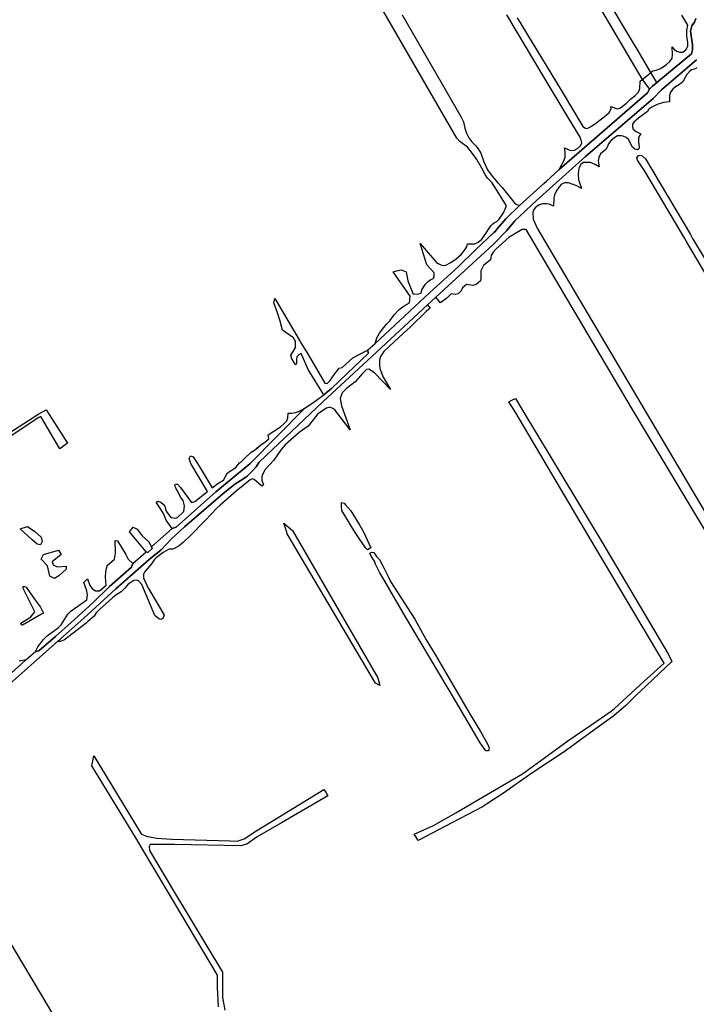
# Model space of a CAD drawing. Header units: metres. Extents: x 89872 to 99175, y 455036 to 468911.
# Tile 8 of 196: x 92845 to 93554, y 458143 to 459175. Entities that reach past the tile are written whole.
import ezdxf

# ---------------------------------------------------------------- set-up
doc = ezdxf.new("R2010")
doc.units = ezdxf.units.M
doc.layers.add('Gemeentegrenzen', color=7, linetype='KG-GEMEENTE')
doc.layers.add('Wegdeel doorgaand', color=1, linetype='Continuous')
doc.layers.add('Waterdeel', color=7, linetype='Continuous', true_color=0x00aaff)
doc.layers.add('Wegdeel', color=7, linetype='Continuous', true_color=0x9a9a9a)
doc.linetypes.add('KG-GEMEENTE', pattern='A,1,-2.25,[5,NLCS.SHX,S=1,R=0,X=0,Y=0],-2.25', length=5.5)

msp = doc.modelspace()

# ---------------------------------------------------------------- linework, layer by layer
at = {"layer": 'Gemeentegrenzen', "flags": 128}
msp.add_lwpolyline([(97736.2, 461461.6), (97722.8, 461451.4), (97643.4, 461391.1), (97637.9, 461386.9), (97635.9, 461384.8), (97632.4, 461381.4), (97629.7, 461379), (97628.5, 461377.9), (97618.3, 461366.6), (97622.9, 461362.1), (97644.5, 461342.1), (97654.1, 461333.2), (97654.8, 461332.5), (97668.2, 461320.1), (97673.5, 461315.2), (97671.2, 461312.8), (97688, 461297), (97704.7, 461281.5), (97703.5, 461280.3), (97703, 461279.7), (97685.6, 461261.7), (97673.9, 461249.2), (97664.5, 461239.7), (97655.5, 461230.1), (97646.9, 461220.5), (97634, 461206.5), (97628.1, 461200.1), (97619.1, 461191.5), (97610.1, 461182.8), (97601.9, 461175), (97593.6, 461164.1), (97583.3, 461150.5), (97575.4, 461140.6), (97556.7, 461120.6), (97540, 461103.1), (97526.5, 461088.5), (97518.1, 461079.9), (97502.9, 461064.2), (97490.7, 461052.3), (97490.4, 461052), (97491, 461052), (97481.8, 461043.2), (97478.3, 461039.5), (97464.3, 461024.7), (97447.3, 461006.8), (97438.9, 460995.2), (97427.6, 460980.2), (97433.1, 460974.8), (97444.1, 460964.3), (97430.9, 460944.4), (97429, 460939), (97426.1, 460933.7), (97423, 460928.7), (97419.9, 460923.5), (97409.7, 460906.4), (97405.5, 460898.7), (97432.6, 460871.3), (97442.4, 460861.8), (97460.7, 460843.5), (97468.7, 460835.3), (97476.3, 460827.4), (97485.3, 460816.7), (97491.4, 460810.6), (97497.6, 460804.9), (97502.7, 460800.2), (97513.2, 460790.8), (97515.3, 460788.8), (97509.7, 460777.8), (97503.7, 460765.9), (97496.9, 460752.8), (97489.1, 460737.3), (97482.3, 460724.1), (97475.1, 460709.2), (97465.6, 460691.7), (97459, 460678), (97448.1, 460655.4), (97436.5, 460632), (97428.8, 460616.3), (97420.1, 460597.6), (97408, 460572.8), (97390.9, 460536.6), (97387.9, 460530.4), (97383.7, 460522.3), (97378.2, 460512.7), (97375.2, 460506.2), (97367.4, 460489.9), (97355.1, 460464.8), (97352.2, 460459.2), (97351.3, 460457.5), (97340.5, 460436.8), (97338.7, 460433.3), (97341, 460432.1), (97335, 460418.3), (97328.7, 460404.9), (97312.8, 460368.3), (97304.7, 460349.9), (97303.9, 460348), (97301.6, 460343.1), (97297.8, 460334.4), (97292, 460321.9), (97282.2, 460299.1), (97272.9, 460277.5), (97267.1, 460263.5), (97255, 460232.1), (97243.6, 460201), (97226.7, 460156.4), (97214.5, 460124.9), (97200.9, 460087), (97190.9, 460060.3), (97183.1, 460039.5), (97179.3, 460029.2), (97162.5, 459986.4), (97148.2, 459959.5), (97139.9, 459942.1), (97125.9, 459913.7), (97111.1, 459883.2), (97096.8, 459853.1), (97077.5, 459811.4), (97074.5, 459796.9), (97072.2, 459787.7), (97064.3, 459757.3), (97058.9, 459736.8), (97049.4, 459699.6), (97043.7, 459677.9), (97023.5, 459598.6), (97052.6, 459591.3), (97102.1, 459579.4), (97133, 459572), (97181.1, 459560.3), (97172.7, 459527.3), (97153.6, 459455.4), (97140.9, 459406.6), (97129.6, 459363.2), (97109.5, 459285.7), (97107.1, 459277.4), (97106.3, 459274.7), (97100.3, 459276.8), (97087.7, 459281.8), (97077.1, 459286.2), (97072.1, 459289.1), (97052.4, 459299.7), (97039.2, 459304.2), (97026, 459309.8), (97018.8, 459312.2), (96990, 459322.5), (96972.7, 459332.8), (96958.3, 459340.9), (96946.9, 459346.7), (96933.1, 459354.3), (96912.5, 459365.2), (96906.5, 459367.2), (96897.4, 459370.3), (96879.4, 459376.3), (96866.6, 459382), (96863, 459383.8), (96845, 459393.8), (96825.2, 459401.3), (96782.3, 459417.1), (96773.9, 459420.3), (96769.3, 459422.9), (96760.3, 459429.3), (96755.9, 459431.4), (96750.3, 459433.4), (96742.3, 459436.2), (96732.3, 459439.4), (96722.9, 459442.9), (96717.3, 459444.9), (96712.4, 459447.3), (96706.4, 459449.9), (96702, 459452.2), (96698.6, 459455), (96692.6, 459459), (96689, 459461.8), (96685, 459465), (96680, 459468.6), (96672.8, 459472.4), (96657.8, 459477.1), (96657.6, 459475.1), (96656.7, 459435.5), (96656, 459412.7), (96657.7, 459376.7), (96658.8, 459351.1), (96659.7, 459331.1), (96659.9, 459326.7), (96656.2, 459313.8), (96656.6, 459313.4), (96657.7, 459312.2), (96658.2, 459311.7), (96659.9, 459310), (96660.3, 459309.6), (96663.5, 459306.8), (96668.2, 459303.6), (96668.1, 459290.3), (96668.3, 459272), (96668.4, 459268.5), (96668.5, 459247.5), (96668.9, 459223.8), (96669.6, 459196), (96670.1, 459166.1), (96670.8, 459139), (96671.1, 459114.6), (96672.2, 459058.4), (96672.7, 459039.5), (96673.3, 459021.3), (96673.6, 459009.3), (96674, 458987), (96674.5, 458960.5), (96675.3, 458925.9), (96675.9, 458887.6), (96676.6, 458851.5), (96677.7, 458818.5), (96678.3, 458798.6), (96679, 458760.9), (96679.5, 458734.2), (96680.3, 458698.8), (96681.1, 458667.3), (96681.5, 458642.2), (96682, 458617.3), (96682.4, 458593.8), (96683, 458559.7), (96683.6, 458531), (96684.4, 458490.9), (96685, 458462.3), (96685.4, 458455.6), (96685.7, 458450.6), (96685.9, 458406.7), (96686.4, 458381.4), (96688, 458326.6), (96689.1, 458297.5), (96689.3, 458290.6), (96690.2, 458266.1), (96690.8, 458245.4), (96691.4, 458221.1), (96691.8, 458203.7), (96692.6, 458178.8), (96692.9, 458163.7), (96693.4, 458144), (96694.1, 458123.3), (96694.8, 458104.6), (96695.5, 458088.9), (96696, 458068.5), (96696.6, 458055.1), (96696.6, 458039.5), (96696.7, 458034.2), (96696.6, 458022), (96696.8, 458011), (96697, 457988.1), (96697.5, 457966.7), (96698.2, 457947.6), (96698.6, 457936.4), (96699.1, 457926), (96700.7, 457864.9), (96702.3, 457822.4), (96703.3, 457771.2), (96703.6, 457760.6), (96704.4, 457757.7), (96704.9, 457756.1), (96706.7, 457751.7), (96706.7, 457748.3), (96706.8, 457733.9), (96706.8, 457732.7), (96707.1, 457718.6), (96708.9, 457669.7), (96710.4, 457613.9), (96711.5, 457560.8), (96713, 457518.3), (96713.4, 457481.3), (96714.5, 457424.2), (96714.5, 457420.8), (96714.4, 457415.6), (96718.4, 457134), (96719.8, 457039.5), (96720.5, 456988.7), (96724.6, 456712.1), (96723.6, 456704), (96722.8, 456698.4), (96721.6, 456694.5), (96720.3, 456690.8), (96718, 456686.5), (96714.5, 456682.2), (96717.7, 456679.6), (96721.2, 456676.9), (96721, 456566.8), (96720.9, 456459.3), (96720.8, 456411.1), (96721.3, 456374.8), (96723, 456237.3), (96724, 456152.7), (96725.3, 456075.1), (96725.8, 456039.5), (96727.9, 455910.5), (96728.7, 455854.7), (96730.3, 455775), (96730.6, 455747.3), (96732.2, 455584.4), (96733.1, 455498.8), (96734.4, 455416.4), (96727.6, 455416.3), (96687.8, 455415.7), (96679.3, 455415.4), (96676.3, 455415.2), (96670.6, 455414.8), (96661.4, 455413.9), (96652.7, 455412.2), (96644.1, 455410.7), (96635.5, 455408.4), (96627.5, 455405.9), (96623.7, 455404.8), (96612.4, 455400.3), (96604.6, 455397), (96597.5, 455393.7), (96590.4, 455390), (96583.6, 455386.1), (96576.7, 455382), (96570.2, 455377.7), (96564.1, 455373.2), (96558.1, 455368.4), (96552, 455363.4), (96546.2, 455357.9), (96540.5, 455352.4), (96533.2, 455344), (96460.4, 455256.8), (96414.5, 455201.8), (96378.3, 455158.5), (96334.2, 455105.7), (96289.7, 455052.5), (96285.3, 455047.2), (96281.4, 455042.5), (96278.9, 455039.5), (96176.6, 455126.5), (96049.6, 455235), (95982, 455291.8), (95946.4, 455321.6), (95918.4, 455344.9), (95871.9, 455383.8), (95754.3, 455482.1), (95730.2, 455501.1), (95705.2, 455523.4), (95702.1, 455525.8), (95695.7, 455530.6), (95695.2, 455531.1), (95682.9, 455531.7), (95670.5, 455540.1), (95646.3, 455556.9), (95636.8, 455565), (95610.3, 455587.3), (95579.4, 455613.1), (95528.1, 455656), (95503.3, 455676.8), (95490.2, 455688.3), (95486.2, 455691.9), (95457.2, 455715.8), (95390.7, 455770.5), (95380, 455779.3), (95351, 455803.3), (95324.7, 455825), (95310.3, 455836.7), (95287, 455855.5), (95284.4, 455857.9), (95282.7, 455858.2), (95280.4, 455857.8), (95279.7, 455857.5), (95277.9, 455856.7), (95276.3, 455855), (95213.1, 455906.1), (95215.7, 455919.9), (95216.6, 455924.6), (95202.2, 455936.6), (95173.2, 455951.4), (95165.6, 455951.5), (95155.2, 455947.1), (95147.6, 455949.7), (95105.4, 455939), (95095.4, 455936.5), (95040.4, 455988.4), (95021.9, 456005.1), (95012.3, 456013.5), (95004, 456021.1), (94988.2, 456035.2), (94983.6, 456039.2), (94983.2, 456039.5), (94977.8, 456044.1), (94965.6, 456054.2), (94944.4, 456071.6), (94891.4, 456115.1), (94831.9, 456169.2), (94814.9, 456183.2), (94792.9, 456201.2), (94785.9, 456207.2), (94779, 456213.2), (94772.9, 456218.2), (94767.5, 456222), (94763, 456225.2), (94758, 456228.5), (94754, 456231.2), (94749, 456234.2), (94744.7, 456237.5), (94741, 456241.2), (94731, 456251.2), (94724, 456260.2), (94721, 456264.2), (94711, 456276.2), (94705, 456284.2), (94701.7, 456287.2), (94698, 456291.2), (94678, 456308.2), (94627.1, 456350.1), (94608.1, 456365.1), (94575.1, 456389.1), (94570.1, 456393.1), (94566.3, 456396), (94563.2, 456399.1), (94560.2, 456402.1), (94555.7, 456406.7), (94553.2, 456410.1), (94550.2, 456414.1), (94547.4, 456417.5), (94545, 456420.8), (94542.2, 456425.1), (94536.7, 456432.7), (94517.6, 456463.6), (94512.2, 456473.2), (94506.8, 456482.7), (94461.4, 456454), (94444.7, 456443.3), (94438.6, 456439.6), (94431.9, 456435.8), (94421.8, 456430.6), (94412, 456426), (94403, 456421.6), (94389.3, 456416), (94367.8, 456405.7), (94356.5, 456399.6), (94346.4, 456393.5), (94335.6, 456386.6), (94326.5, 456380.6), (94314.3, 456372.2), (94298.9, 456362.2), (94290.8, 456357.2), (94285.8, 456354.8), (94279.3, 456352), (94269.1, 456347.5), (94261.1, 456345), (94252.3, 456341.4), (94244.1, 456337.2), (94236.8, 456333.2), (94228.5, 456327.6), (94216.5, 456319.2), (94204, 456310.3), (94201.6, 456308.6), (94199.5, 456306.9), (94197.4, 456304.6), (94194.8, 456300.9), (94190.1, 456290.1), (94185.9, 456275), (94181.5, 456256.1), (94180, 456249.1), (94178, 456241.3), (94175.9, 456235.7), (94173.7, 456231.4), (94171.3, 456226.5), (94165.4, 456217.4), (94156, 456203.2), (94153.6, 456199.3), (94151.7, 456195.1), (94149.4, 456189.6), (94143.9, 456175.1), (94139.9, 456163.5), (94138.2, 456157.5), (94136.5, 456149.9), (94134.7, 456138.3), (94133.8, 456132.1), (94133.7, 456126), (94133.9, 456117.1), (94134.1, 456110.1), (94133.7, 456103.5), (94132.9, 456096.9), (94131.4, 456090.3), (94127.7, 456077.6), (94123.9, 456065.7), (94122.2, 456060.3), (94121.8, 456057.7), (94121.9, 456055.1), (94124.8, 456047), (94127.3, 456041.1), (94128.1, 456039.5), (94137, 456023.2), (94143.3, 456010.8), (94149.6, 455998), (94155.3, 455986.1), (94156.4, 455983.3), (94157.5, 455979.7), (94158.1, 455975.3), (94157.5, 455971.3), (94156.5, 455966), (94152, 455949.6), (94150.4, 455945.4), (94148.2, 455941.6), (94145.3, 455938.1), (94142.3, 455935.2), (94138.9, 455932.8), (94133.3, 455929.7), (94102.1, 455912.8), (94047.9, 455883.7), (94044.1, 455881.7), (94026.3, 455893.8), (93878.4, 455994.9), (93878.4, 455994.9), (93871.9, 455999.6), (93871.3, 456000.1), (93866, 456003.7), (93856.5, 456009.9), (93813.3, 456039.5), (93783.4, 456060.1), (93708.8, 456110.4), (93700.3, 456116.6), (93692.1, 456121.4), (93685.6, 456125), (93681.3, 456126.7), (93674.4, 456128.2), (93664.1, 456128), (93646.1, 456129), (93636.4, 456130.8), (93635.4, 456138.3), (93635.2, 456139.6), (93630.5, 456173.2), (93630.3, 456174.9), (93630.2, 456175.1), (93629.1, 456183.4), (93626.3, 456203), (93625.8, 456207), (93607.6, 456336.4), (93589.6, 456464.4), (93589.5, 456465.3), (93577.1, 456553.2), (93576.2, 456559.7), (93571.8, 456591.1), (93553.8, 456719.4), (93553.7, 456719.5), (93535.8, 456847.6), (93535.4, 456849.8), (93527.8, 456904.4), (93526.4, 456914), (93517.9, 456974.9), (93517.8, 456975.2), (93516.8, 456983.7), (93521.7, 456986.4), (93525.7, 456988.7), (93551.2, 457002.7), (93544.8, 457013.7), (93537.7, 457025.7), (93534.7, 457031.1), (93529.7, 457039.5), (93510.9, 457071.8), (93492.3, 457102.8), (93472.2, 457137.5), (93459.8, 457158.5), (93440.5, 457190.7), (93424.8, 457217.1), (93414.1, 457235.4), (93411, 457240.9), (93402.2, 457256), (93392.2, 457272.6), (93383.4, 457288), (93376.7, 457299.7), (93373.6, 457307.4), (93369.7, 457313.5), (93368.5, 457315.1), (93365.1, 457319.6), (93363.9, 457321.5), (93361.5, 457326.1), (93358, 457331.6), (93344.6, 457354.4), (93326.7, 457384.9), (93312.7, 457408.5), (93302.4, 457426.1), (93295.9, 457437), (93277.6, 457469.2), (93257.9, 457503.5), (93244.6, 457526.3), (93224.7, 457560.7), (93218.3, 457572), (93215.7, 457576.5), (93204.1, 457596.7), (93187.5, 457625.1), (93187.4, 457625.2), (93173.6, 457645.9), (93171.2, 457643.1), (93167.4, 457639.1), (93161.6, 457649.4), (93143.5, 457680.6), (93125.4, 457712.4), (93106.1, 457744.9), (93081.5, 457787.1), (93058.4, 457826.8), (93051.7, 457838.3), (93044.3, 457851.1), (93021.1, 457890.5), (93007.4, 457914.1), (92991, 457942), (92964.9, 457986.7), (92948.2, 458015), (92934.4, 458039.5), (92924.5, 458057.2), (92911.6, 458079.7), (92891.1, 458113.6), (92867.7, 458152.9), (92839.4, 458200.4), (92814.3, 458242.6), (92801.7, 458263.1), (92781.7, 458295.8), (92771.1, 458313), (92751.6, 458344.9), (92729, 458381.7), (92725.9, 458386.8), (92723.7, 458390.8), (92719.9, 458397.8), (92706.3, 458422.6), (92701.1, 458431.9), (92680.1, 458469.6), (92662.1, 458501.9), (92632.6, 458554.7), (92629.8, 458559.7), (92598, 458615.3), (92579.2, 458647.9), (92567, 458669.4), (92553.5, 458692.5), (92546.1, 458705.2), (92479, 458817.9), (92472.4, 458829), (92441.2, 458881.5), (92405, 458942.7), (92402.8, 458946.3), (92347.6, 459039.5), (92336.9, 459057.5), (92287.2, 459142.8), (92243.1, 459217.5), (92237, 459227.8), (92385.3, 459363.7), (92385.9, 459364.3)], dxfattribs=at)
at = {"layer": 'Waterdeel', "lineweight": -3}
for p, q in [((93287.7, 459077.1), (93178.8, 459265.4)), ((93245.7, 459179.8), (93307.3, 459073.1)), ((93394.5, 459114.2), (93355.4, 459179.8)), ((93545.2, 459168.9), (93538.8, 459179.4)), ((93366.3, 459176.8), (93412.5, 459100.7)), ((93544.1, 459163.2), (93545.2, 459168.9)), ((93552.1, 459172.1), (93549.4, 459168.1)), ((93553.8, 459176), (93552.1, 459172.1)), ((93544.2, 459157.5), (93544.1, 459163.2)), ((93549.4, 459168.1), (93548.2, 459162.6)), ((93548.2, 459162.6), (93550.3, 459148.3)), ((93545.1, 459150.7), (93544.2, 459157.5)), ((93545.1, 459147.1), (93545.1, 459150.7)), ((93550.3, 459148.3), (93550.3, 459143)), ((93549.1, 459138.8), (93512.6, 459108.9)), ((93528.7, 459134.3), (93529.2, 459137.8)), ((93529.2, 459137.8), (93528.8, 459146.3)), ((93528.8, 459146.3), (93531, 459143.6)), ((93531, 459143.6), (93533.7, 459141.8)), ((93533.7, 459141.8), (93536.8, 459140.8)), ((93536.8, 459140.8), (93540.1, 459140.8)), ((93540.1, 459140.8), (93543.3, 459143)), ((93543.3, 459143), (93544.6, 459145.4)), ((93544.6, 459145.4), (93545.1, 459147.1)), ((93550.3, 459143), (93549.1, 459138.8)), ((93517.8, 459101.1), (93554.5, 459132.7)), ((93519.5, 459125.3), (93523, 459127.8)), ((93523, 459127.8), (93526.3, 459131)), ((93526.3, 459131), (93528.7, 459134.3)), ((93501.9, 459115.6), (93506.4, 459119.2)), ((93506.4, 459119.2), (93508.6, 459121)), ((93508.6, 459121), (93512.2, 459121.7)), ((93512.2, 459121.7), (93515.9, 459123.2)), ((93515.9, 459123.2), (93519.5, 459125.3)), ((93544.1, 459117.4), (93542.5, 459114)), ((93547.2, 459120.8), (93544.1, 459117.4)), ((93549, 459122.2), (93547.2, 459120.8)), ((93552.4, 459123), (93549, 459122.2)), ((93554.8, 459124.2), (93552.4, 459123)), ((93419.8, 459072.2), (93394.5, 459114.2)), ((93494.9, 459102.5), (93495.3, 459110.3)), ((93495.3, 459110.3), (93497.4, 459112)), ((93497.4, 459112), (93501.9, 459115.6)), ((93512.6, 459108.9), (93508.2, 459104.9)), ((93536.5, 459106.9), (93532.3, 459104.3)), ((93539.9, 459109.7), (93536.5, 459106.9)), ((93542.5, 459114), (93539.9, 459109.7)), ((93502.9, 459098.1), (93410.2, 459017.8)), ((93412.5, 459100.7), (93435.3, 459062.7)), ((93489.9, 459095.3), (93493.4, 459098.7)), ((93493.4, 459098.7), (93494.9, 459102.5)), ((93504.9, 459102), (93502.9, 459098.1)), ((93508.2, 459104.9), (93504.9, 459102)), ((93509, 459092.2), (93517.8, 459101.1)), ((93527.1, 459098.7), (93526, 459095.7)), ((93529.5, 459101.9), (93527.1, 459098.7)), ((93532.3, 459104.3), (93529.5, 459101.9)), ((93437.8, 459031.5), (93509, 459092.2)), ((93474.7, 459082.2), (93480.8, 459087.2)), ((93480.8, 459087.2), (93485.2, 459091.3)), ((93485.2, 459091.3), (93489.9, 459095.3)), ((93519.7, 459087.8), (93513.1, 459085.8)), ((93526, 459088.6), (93519.7, 459087.8)), ((93526, 459095.7), (93526, 459088.6)), ((93303.1, 459050.4), (93287.7, 459077.1)), ((93457.7, 459073), (93462.7, 459077.4)), ((93462.7, 459077.4), (93464.7, 459081.2)), ((93464.7, 459081.2), (93464.5, 459083.9)), ((93464.5, 459083.9), (93471.4, 459081.4)), ((93471.4, 459081.4), (93474.7, 459082.2)), ((93502.9, 459078.4), (93493.4, 459071.5)), ((93504.2, 459080.8), (93502.9, 459078.4)), ((93507.4, 459083), (93504.2, 459080.8)), ((93513.1, 459085.8), (93507.4, 459083)), ((93307.3, 459073.1), (93310, 459067.8)), ((93310, 459067.8), (93311.5, 459061.1)), ((93432.5, 459051.6), (93419.8, 459072.2)), ((93443.3, 459062.5), (93448.9, 459066.2)), ((93448.9, 459066.2), (93457.7, 459073)), ((93487.3, 459065.3), (93487.1, 459062.3)), ((93489, 459067.7), (93487.3, 459065.3)), ((93493.4, 459071.5), (93489, 459067.7)), ((93311.5, 459061.1), (93313.3, 459055.7)), ((93313.3, 459055.7), (93315.5, 459050.8)), ((93435.3, 459062.7), (93437.8, 459060.9)), ((93437.8, 459060.9), (93439.6, 459060.7)), ((93439.6, 459060.7), (93443.3, 459062.5)), ((93487.1, 459062.3), (93487.9, 459059.9)), ((93487.9, 459059.9), (93491.2, 459057.5)), ((93491.2, 459057.5), (93494.4, 459055.8)), ((93495.8, 459055.1), (93494.2, 459052.6)), ((93494.4, 459055.8), (93495.8, 459055.1)), ((93306.3, 459047), (93303.1, 459050.4)), ((93314.1, 459041.2), (93306.3, 459047)), ((93315.5, 459050.8), (93318.9, 459046.8)), ((93318.9, 459046.8), (93323.1, 459042.5)), ((93433.5, 459048.6), (93432.5, 459051.6)), ((93432.6, 459042.6), (93434, 459045.6)), ((93434, 459045.6), (93433.5, 459048.6)), ((93462.2, 459044.8), (93460.8, 459041)), ((93464.6, 459047.8), (93462.2, 459044.8)), ((93468.8, 459051.4), (93464.6, 459047.8)), ((93471.5, 459053), (93468.8, 459051.4)), ((93475.5, 459053), (93471.5, 459053)), ((93477.5, 459052.6), (93475.5, 459053)), ((93480.5, 459051.2), (93477.5, 459052.6)), ((93482.9, 459049), (93480.5, 459051.2)), ((93487.1, 459041.2), (93482.9, 459049)), ((93493.6, 459050.4), (93493.4, 459046.4)), ((93493.4, 459046.4), (93494.2, 459041.4)), ((93494.2, 459052.6), (93493.6, 459050.4)), ((93318.6, 459035.8), (93314.1, 459041.2)), ((93323.9, 459028.2), (93318.6, 459035.8)), ((93323.1, 459042.5), (93325.6, 459039.4)), ((93325.6, 459039.4), (93328.1, 459034.9)), ((93328.1, 459034.9), (93331.5, 459025.8)), ((93416.5, 459036.2), (93415.8, 459040.4)), ((93415.8, 459040.4), (93421.7, 459037.9)), ((93416.5, 459030.6), (93416.5, 459036.2)), ((93421.7, 459037.9), (93424.5, 459037.6)), ((93424.5, 459037.6), (93426.5, 459038.1)), ((93426.5, 459038.1), (93429.6, 459039.9)), ((93429.6, 459039.9), (93432.6, 459042.6)), ((93459.4, 459038.8), (93453.8, 459034)), ((93460.8, 459041), (93459.4, 459038.8)), ((93489.8, 459039), (93487.1, 459041.2)), ((93492.4, 459038.2), (93489.8, 459039)), ((93494, 459039.4), (93492.4, 459038.2)), ((93494.2, 459041.4), (93494, 459039.4)), ((93329.3, 459019.3), (93323.9, 459028.2)), ((93331.5, 459025.8), (93335.3, 459017.5)), ((93386.7, 458985.4), (93437.8, 459031.5)), ((93413.3, 459022.9), (93415.3, 459026.8)), ((93415.3, 459026.8), (93416.5, 459030.6)), ((93435.8, 459024.9), (93433.2, 459022.9)), ((93440, 459025.1), (93435.8, 459024.9)), ((93443.2, 459024.9), (93440, 459025.1)), ((93448, 459023.1), (93443.2, 459024.9)), ((93451.8, 459030.3), (93451.1, 459026.5)), ((93451.1, 459026.5), (93452.3, 459020.7)), ((93453.8, 459034), (93451.8, 459030.3)), ((93491.9, 459029.9), (93493.2, 459032.2)), ((93492.4, 459027.4), (93491.9, 459029.9)), ((93500.1, 459015.9), (93492.4, 459027.4)), ((93493.2, 459032.2), (93495.3, 459032.7)), ((93495.3, 459032.7), (93497.4, 459032)), ((93497.4, 459032), (93500.8, 459028.9)), ((93500.8, 459028.9), (93548, 458949.5)), ((93332.6, 459012.6), (93329.3, 459019.3)), ((93335.3, 459017.5), (93340, 459010.6)), ((93410.2, 459017.8), (93413.3, 459022.9)), ((93430.5, 459016.9), (93430.3, 459012.6)), ((93431.4, 459019.9), (93430.5, 459016.9)), ((93433.2, 459022.9), (93431.4, 459019.9)), ((93452.3, 459020.7), (93448, 459023.1)), ((93537.9, 458952.3), (93500.1, 459015.9)), ((93335.3, 459008.8), (93332.6, 459012.6)), ((93340.2, 459003.9), (93335.3, 459008.8)), ((93340, 459010.6), (93345.6, 459004.1)), ((93355.2, 458979.8), (93340.2, 459003.9)), ((93345.6, 459004.1), (93350.7, 458999)), ((93416.3, 459003.6), (93412.7, 459002.4)), ((93420.3, 459003.6), (93416.3, 459003.6)), ((93423.1, 459002.8), (93420.3, 459003.6)), ((93430.3, 459012.6), (93430.7, 459007.4)), ((93430.7, 459007.4), (93433.8, 458997.8)), ((93350.7, 458999), (93359, 458988.4)), ((93407.2, 458995.2), (93405.4, 458991.1)), ((93410.2, 458999.6), (93407.2, 458995.2)), ((93412.7, 459002.4), (93410.2, 458999.6)), ((93428.9, 459000.6), (93423.1, 459002.8)), ((93433.8, 458997.8), (93428.9, 459000.6)), ((93359, 458988.4), (93364.2, 458981.8)), ((93363.8, 458963.8), (93386.7, 458985.4)), ((93404.6, 458988.1), (93404.4, 458979.3)), ((93405.4, 458991.1), (93404.6, 458988.1)), ((93347.5, 458965.7), (93352, 458972.4)), ((93352, 458972.4), (93355.2, 458979.8)), ((93368.6, 458980), (93354.5, 458966.1)), ((93364.2, 458981.8), (93368.6, 458980)), ((93383.9, 458975.7), (93382.9, 458972.6)), ((93382.9, 458972.6), (93383, 458965.8)), ((93385.9, 458978.3), (93383.9, 458975.7)), ((93389.5, 458980.7), (93385.9, 458978.3)), ((93392.9, 458981.9), (93389.5, 458980.7)), ((93397.4, 458981.9), (93392.9, 458981.9)), ((93400.8, 458981.1), (93397.4, 458981.9)), ((93404.4, 458979.3), (93400.8, 458981.1)), ((93340.9, 458960.8), (93342.4, 458962.1)), ((93342.4, 458962.1), (93345, 458963.2)), ((93345, 458963.2), (93347.5, 458965.7)), ((93354.5, 458966.1), (93345.4, 458955.6)), ((93355.5, 458953.8), (93363.8, 458963.8)), ((93383, 458965.8), (93387.2, 458956.1)), ((93333.4, 458950.7), (93337.3, 458956.7)), ((93337.3, 458956.7), (93338.6, 458958.7)), ((93338.6, 458958.7), (93340.9, 458960.8)), ((93341.1, 458939.2), (93355.5, 458953.8)), ((93343.1, 458952.9), (93341.8, 458951.7)), ((93345.4, 458955.6), (93343.1, 458952.9)), ((93371.6, 458955), (93358, 458946.7)), ((93375.8, 458955), (93371.6, 458955)), ((93423, 458875), (93375.8, 458955)), ((93387.2, 458956.1), (93432, 458880.5)), ((93542, 458945.4), (93537.9, 458952.3)), ((93322, 458940), (93325.4, 458941.7)), ((93341.8, 458951.7), (93322.7, 458933.7)), ((93325.4, 458941.7), (93329.2, 458944.9)), ((93329.2, 458944.9), (93333.4, 458950.7)), ((93358, 458946.7), (93351, 458940.4)), ((93544.1, 458941.7), (93542, 458945.4)), ((93635.2, 458787.5), (93544.1, 458941.7)), ((93548, 458949.5), (93550.3, 458945.5)), ((93550.3, 458945.5), (93572.4, 458908.3)), ((93271.5, 458918), (93264.8, 458940.2)), ((93264.8, 458940.2), (93281.9, 458920.3)), ((93281, 458883.9), (93341.1, 458939.2)), ((93322.7, 458933.7), (93304.1, 458915.4)), ((93308.1, 458929.2), (93311.6, 458933.7)), ((93311.6, 458933.7), (93313.4, 458936.8)), ((93313.4, 458936.8), (93314.2, 458940)), ((93314.2, 458940), (93322, 458940)), ((93341.2, 458931.2), (93339, 458927.8)), ((93344, 458934.1), (93341.2, 458931.2)), ((93351, 458940.4), (93344, 458934.1)), ((93296.7, 458920.4), (93302.5, 458924.1)), ((93302.5, 458924.1), (93308.1, 458929.2)), ((93338.4, 458923), (93331.2, 458917)), ((93338.6, 458925.6), (93338.4, 458923)), ((93339, 458927.8), (93338.6, 458925.6)), ((93236.4, 458910.6), (93239.9, 458911.4)), ((93254, 458885.2), (93236.4, 458910.6)), ((93239.9, 458911.4), (93244.7, 458912.5)), ((93244.7, 458912.5), (93250.1, 458910.6)), ((93250.1, 458910.6), (93251.6, 458901)), ((93279.4, 458909.5), (93271.5, 458918)), ((93304.1, 458915.4), (93274.9, 458888.8)), ((93281.9, 458920.3), (93283.6, 458919.3)), ((93283.6, 458919.3), (93286.2, 458917.8)), ((93286.2, 458917.8), (93288.8, 458917.2)), ((93288.8, 458917.2), (93291.5, 458917.6)), ((93291.5, 458917.6), (93296.7, 458920.4)), ((93331.2, 458917), (93328.3, 458911.4)), ((93328.3, 458911.4), (93328.3, 458904.2)), ((93251.6, 458901), (93257.3, 458887.2)), ((93270.3, 458897.5), (93273.4, 458900.8)), ((93273.4, 458900.8), (93275.7, 458902.6)), ((93275.7, 458902.6), (93278.6, 458903.5)), ((93278.6, 458903.5), (93279.4, 458905.5)), ((93279.4, 458905.5), (93279.4, 458909.5)), ((93328, 458901), (93323.4, 458897.4)), ((93328.3, 458904.2), (93328, 458901)), ((93265.6, 458888.1), (93266.5, 458891.7)), ((93266.5, 458891.7), (93270.3, 458897.5)), ((93307.7, 458890.5), (93304.4, 458887.3)), ((93309, 458893.8), (93307.7, 458890.5)), ((93313.3, 458897.1), (93309, 458893.8)), ((93319.8, 458896.1), (93313.3, 458897.1)), ((93323.4, 458897.4), (93319.8, 458896.1)), ((93111.3, 458877.9), (93112.4, 458882.5)), ((93112.4, 458882.5), (93138.8, 458837.5)), ((93274.9, 458888.8), (93233, 458849.7)), ((93253.3, 458878.1), (93254, 458885.2)), ((93257.3, 458887.2), (93263.1, 458887.4)), ((93263.1, 458887.4), (93265.6, 458888.1)), ((93286, 458877.9), (93281, 458883.9)), ((93292.7, 458883), (93286, 458877.9)), ((93297.3, 458887.3), (93292.7, 458883)), ((93301.2, 458886.9), (93297.3, 458887.3)), ((93304.4, 458887.3), (93301.2, 458886.9)), ((93432, 458880.5), (93435.1, 458875.2)), ((93115, 458867.7), (93111.3, 458877.9)), ((93218.7, 458826.5), (93272.4, 458876)), ((93237.2, 458865.3), (93242.6, 458870.9)), ((93242.6, 458870.9), (93247.7, 458874.9)), ((93247.7, 458874.9), (93253.3, 458878.1)), ((93271.4, 458869.4), (93254.2, 458852.7)), ((93275, 458872.3), (93271.4, 458869.4)), ((93272.4, 458876), (93275, 458872.3)), ((93426.2, 458869.7), (93423, 458875)), ((93487.3, 458766.2), (93426.2, 458869.7)), ((93435.1, 458875.2), (93637.9, 458532.2)), ((93117.8, 458858.8), (93115, 458867.7)), ((93229.4, 458855.6), (93232.8, 458859.3)), ((93232.8, 458859.3), (93237.2, 458865.3)), ((93120.2, 458849.5), (93117.8, 458858.8)), ((93131.8, 458841.3), (93120.2, 458849.5)), ((93233, 458849.7), (93217.3, 458835.6)), ((93222, 458846.3), (93226.5, 458852.3)), ((93226.5, 458852.3), (93229.4, 458855.6)), ((93254.2, 458852.7), (93247.2, 458846.3)), ((93133.3, 458838.9), (93131.8, 458841.3)), ((93133.8, 458838), (93133.3, 458838.9)), ((93217.3, 458835.6), (93219.1, 458841.2)), ((93219.1, 458841.2), (93222, 458846.3)), ((93247.2, 458846.3), (93237.6, 458837.6)), ((93131.6, 458826.9), (93134.1, 458831.2)), ((93134.1, 458831.2), (93133.8, 458838)), ((93138.8, 458837.5), (93139.5, 458836.3)), ((93139.5, 458836.3), (93146, 458825.5)), ((93193.9, 458820.3), (93209.5, 458828.4)), ((93209.5, 458828.4), (93210.3, 458825.4)), ((93237.6, 458837.6), (93226.7, 458826.9)), ((93129.2, 458823.2), (93131.6, 458826.9)), ((93130.1, 458819.2), (93129.2, 458823.2)), ((93133.5, 458813.7), (93130.1, 458819.2)), ((93135.3, 458821.3), (93135, 458818.6)), ((93135, 458818.6), (93135, 458814.6)), ((93137.5, 458823.5), (93135.3, 458821.3)), ((93139.8, 458825), (93137.5, 458823.5)), ((93147.2, 458808.1), (93139.8, 458825)), ((93146, 458825.5), (93164.8, 458794)), ((93162.5, 458774.4), (93218.7, 458826.5)), ((93210.3, 458825.4), (93180.1, 458796.3)), ((93182.7, 458810.4), (93193.9, 458820.3)), ((93223.2, 458821.9), (93222, 458817.9)), ((93222, 458817.9), (93222, 458811.8)), ((93226.7, 458826.9), (93223.2, 458821.9)), ((93134.4, 458813.1), (93133.5, 458813.7)), ((93135, 458814.6), (93134.4, 458813.1)), ((93163.5, 458781.7), (93147.2, 458808.1)), ((93173.7, 458801.9), (93179.7, 458809.6)), ((93179.7, 458809.6), (93182.7, 458810.4)), ((93208.2, 458808.2), (93204.2, 458804.1)), ((93210.8, 458808.4), (93208.2, 458808.2)), ((93216.6, 458804.6), (93210.8, 458808.4)), ((93222, 458811.8), (93222.8, 458808.3)), ((93222.8, 458808.3), (93226, 458800.2)), ((93170.2, 458796.5), (93173.7, 458801.9)), ((93204.2, 458804.1), (93196.6, 458795.4)), ((93233.4, 458787.2), (93216.6, 458804.6)), ((93226, 458800.2), (93233.4, 458787.2)), ((93164.8, 458794), (93167, 458793.5)), ((93167, 458793.5), (93170.2, 458796.5)), ((93171.3, 458787.8), (93168.2, 458785.4)), ((93180.1, 458796.3), (93171.3, 458787.8)), ((93187.4, 458788.2), (93182.7, 458783.8)), ((93196.6, 458795.4), (93187.4, 458788.2)), ((93168.2, 458785.4), (93163.5, 458781.7)), ((93182.7, 458783.8), (93180.8, 458777.9)), ((93180.8, 458777.9), (93182.1, 458770.2)), ((93143.7, 458767.6), (93086, 458709.2)), ((93103.1, 458718.2), (93162.5, 458774.4)), ((93138.1, 458764.7), (93143.7, 458767.6)), ((93166.3, 458767.8), (93157.5, 458761.8)), ((93169.8, 458768.7), (93166.3, 458767.8)), ((93173, 458767.4), (93169.8, 458768.7)), ((93175.1, 458765.9), (93173, 458767.4)), ((93182.1, 458770.2), (93191.4, 458745.1)), ((93605.1, 458569.7), (93487.3, 458766.2)), ((93124.7, 458754.5), (93125.9, 458757.7)), ((93125.9, 458757.7), (93126.4, 458762.4)), ((93126.4, 458762.4), (93129.6, 458762.4)), ((93129.6, 458762.4), (93134.1, 458763.2)), ((93134.1, 458763.2), (93138.1, 458764.7)), ((93157.5, 458761.8), (93147.1, 458748.7)), ((93191.4, 458745.1), (93175.1, 458765.9)), ((93105.1, 458739.9), (93118.2, 458748.3)), ((93118.2, 458748.3), (93121.7, 458751.2)), ((93121.7, 458751.2), (93124.7, 458754.5)), ((93147.1, 458748.7), (93140.3, 458743.9)), ((93101.9, 458732), (93106.1, 458735.7)), ((93106.1, 458735.7), (93105.1, 458739.9)), ((93137.9, 458742.3), (93123, 458729.4)), ((93140.3, 458743.9), (93137.9, 458742.3)), ((93091, 458723.6), (93094.1, 458726.1)), ((93093, 458725.6), (93097.1, 458729)), ((93094.1, 458726.1), (93093, 458725.6)), ((93097.1, 458729), (93101.9, 458732)), ((93123, 458729.4), (93118.8, 458724.5)), ((93022.4, 458714.9), (93023.8, 458717.7)), ((93024.3, 458709.8), (93022.4, 458714.9)), ((93023.8, 458717.7), (93026.6, 458716.8)), ((93026.6, 458716.8), (93032.9, 458707)), ((93077.3, 458711.7), (93080.6, 458715.1)), ((93080.6, 458715.1), (93087.4, 458721.7)), ((93087.4, 458721.7), (93091, 458723.6)), ((93095.6, 458710.7), (93103.1, 458718.2)), ((93114.5, 458717.9), (93110.9, 458712.7)), ((93118.8, 458724.5), (93114.5, 458717.9)), ((93041.8, 458680.3), (93024.3, 458709.8)), ((93032.9, 458707), (93046.6, 458684.1)), ((93086, 458709.2), (93050.5, 458680.2)), ((93062.6, 458699.8), (93071.5, 458705.5)), ((93071.5, 458705.5), (93075.3, 458710.5)), ((93075.3, 458710.5), (93077.3, 458711.7)), ((93088.5, 458701.6), (93092.7, 458706.3)), ((93092.7, 458706.3), (93095.6, 458710.7)), ((93110.9, 458712.7), (93102.1, 458703.3)), ((93058.3, 458692.3), (93062.6, 458699.8)), ((93078.8, 458693.2), (93083.2, 458696.5)), ((93083.2, 458696.5), (93088.5, 458701.6)), ((93099.8, 458699), (93098.8, 458696)), ((93098.8, 458696), (93098.8, 458692.4)), ((93102.1, 458703.3), (93099.8, 458699)), ((93007.6, 458686.7), (93008.2, 458688.2)), ((93008.6, 458683.9), (93007.6, 458686.7)), ((93008.2, 458688.2), (93010.2, 458688)), ((93010.1, 458681.2), (93008.6, 458683.9)), ((93010.2, 458688), (93013.5, 458684.4)), ((93013.5, 458684.4), (93024.9, 458668.8)), ((93046.6, 458684.1), (93052.6, 458688.8)), ((93052.6, 458688.8), (93058.3, 458692.3)), ((93057.6, 458678.1), (93070.5, 458688.2)), ((93070.5, 458688.2), (93078.8, 458693.2)), ((93086.4, 458692.5), (93071.6, 458680.8)), ((93088.5, 458693.5), (93086.4, 458692.5)), ((93090.7, 458693), (93088.5, 458693.5)), ((93098.6, 458685.9), (93090.7, 458693)), ((93100.5, 458687.3), (93098.6, 458685.9)), ((93098.8, 458692.4), (93100.5, 458687.3)), ((93050.5, 458680.2), (93008.7, 458642.9)), ((93013.5, 458674.6), (93010.1, 458681.2)), ((93016, 458670.9), (93013.5, 458674.6)), ((93017.5, 458643.4), (93057.6, 458678.1)), ((93028.4, 458670), (93041.8, 458680.3)), ((93071.6, 458680.8), (93054.9, 458666)), ((92988, 458669.3), (92989.5, 458670.1)), ((92995.6, 458657.2), (92988, 458669.3)), ((92989.5, 458670.1), (92992.6, 458669.2)), ((92992.6, 458669.2), (92995.7, 458666.9)), ((92995.7, 458666.9), (92996.9, 458664.9)), ((92996.9, 458664.9), (92997.8, 458661.9)), ((93017.6, 458665.5), (93016, 458670.9)), ((93016.7, 458659.5), (93017.6, 458665.5)), ((93024.9, 458668.8), (93028.4, 458670)), ((93051.4, 458662.9), (93039.6, 458650.3)), ((93054.9, 458666), (93051.4, 458662.9)), ((93182.1, 458664.5), (93182.3, 458668.7)), ((93182.6, 458660.4), (93182.1, 458664.5)), ((93182.3, 458668.7), (93184.9, 458668.3)), ((93184.9, 458668.3), (93186.2, 458666.5)), ((93186.2, 458666.5), (93192, 458660.2)), ((92998.4, 458650.2), (92995.6, 458657.2)), ((92997.8, 458661.9), (92998.2, 458659.6)), ((92998.2, 458659.6), (93003.4, 458653.2)), ((93003.4, 458653.2), (93008.1, 458652.3)), ((93008.1, 458652.3), (93010.3, 458653)), ((93010.3, 458653), (93016.7, 458659.5)), ((93192.7, 458643.7), (93182.6, 458660.4)), ((93192, 458660.2), (93201.5, 458644.9)), ((92845.2, 458641.4), (92853, 458643.8)), ((92853, 458643.8), (92860.7, 458638.5)), ((92959.9, 458638), (92963.9, 458643)), ((92963.9, 458643), (92967.8, 458641)), ((93004.7, 458641.6), (92998.4, 458650.2)), ((93003.6, 458630.3), (93017.5, 458643.4)), ((93008.7, 458642.9), (93004.7, 458641.6)), ((93039.6, 458650.3), (93023, 458633.5)), ((93124.7, 458637.8), (93121.7, 458647.3)), ((93121.7, 458647.3), (93130.9, 458639.6)), ((93197.1, 458636.5), (93192.7, 458643.7)), ((93201.5, 458644.9), (93205.4, 458637.5)), ((92857.7, 458629.8), (92845.2, 458641.4)), ((92860.7, 458638.5), (92867.3, 458632.7)), ((92867.3, 458632.7), (92868.5, 458628.1)), ((92977.4, 458617.3), (92959.9, 458638)), ((92967.8, 458641), (92973.1, 458634)), ((92973.1, 458634), (92979.7, 458628.1)), ((93023, 458633.5), (93016.4, 458627.2)), ((93125.3, 458636), (93124.7, 458637.8)), ((93217.9, 458479.4), (93125.3, 458636)), ((93130.9, 458639.6), (93220.1, 458485.2)), ((93207.2, 458621.4), (93197.1, 458636.5)), ((93205.4, 458637.5), (93207.3, 458633.7)), ((93207.3, 458633.7), (93212.8, 458621.4)), ((92863.1, 458625.2), (92857.7, 458629.8)), ((92866.7, 458624.6), (92863.1, 458625.2)), ((92868.5, 458628.1), (92866.7, 458624.6)), ((92945.3, 458615.7), (92944.9, 458629.2)), ((92944.9, 458629.2), (92947.4, 458628.6)), ((92947.4, 458628.6), (92955.9, 458614.5)), ((92979.7, 458628.1), (92983, 458622.3)), ((92983, 458622.3), (92983.6, 458620.7)), ((92993.1, 458619.4), (93003.6, 458630.3)), ((93008.8, 458621.7), (93005.2, 458620.1)), ((93011.9, 458623.5), (93008.8, 458621.7)), ((93016.4, 458627.2), (93011.9, 458623.5)), ((92867.3, 458609.5), (92869.7, 458614.2)), ((92869.7, 458614.2), (92885.3, 458618.8)), ((92888.2, 458614.2), (92878.7, 458606.6)), ((92885.3, 458618.8), (92888.2, 458614.2)), ((92944.3, 458609.5), (92945.3, 458615.7)), ((92955.9, 458614.5), (92958.6, 458609.5)), ((92979, 458616.5), (92977.4, 458617.3)), ((92983.6, 458620.7), (92979, 458616.5)), ((92980.4, 458609.3), (92993.1, 458619.4)), ((92995.2, 458616.4), (92988, 458611)), ((93001.5, 458619.9), (92995.2, 458616.4)), ((93005.2, 458620.1), (93001.5, 458619.9)), ((93209.3, 458619.2), (93207.2, 458621.4)), ((93212.8, 458621.4), (93209.3, 458619.2)), ((93212, 458615.9), (93214.1, 458616.9)), ((93213.3, 458612.5), (93212, 458615.9)), ((93216.6, 458607.5), (93213.3, 458612.5)), ((93214.1, 458616.9), (93216.1, 458616.5)), ((93216.1, 458616.5), (93218.7, 458612.4)), ((93218.7, 458612.4), (93222, 458609.1)), ((92873.9, 458602.6), (92867.3, 458609.5)), ((92876.3, 458591.5), (92873.9, 458602.6)), ((92878.7, 458606.6), (92879.9, 458603.7)), ((92879.9, 458603.7), (92884.1, 458601.4)), ((92884.1, 458601.4), (92893.6, 458602)), ((92893.6, 458602), (92893.6, 458599.1)), ((92935.1, 458596.1), (92936.4, 458602.9)), ((92936.4, 458602.9), (92944.3, 458609.5)), ((92961.9, 458601), (92939.1, 458580.8)), ((92945.5, 458578.4), (92980.4, 458609.3)), ((92958.6, 458609.5), (92963.4, 458605)), ((92963.4, 458605), (92961.9, 458601)), ((92982.8, 458604.5), (92978.9, 458599.7)), ((92985.8, 458608.8), (92982.8, 458604.5)), ((92988, 458611), (92985.8, 458608.8)), ((93217.8, 458604.2), (93216.6, 458607.5)), ((93222.5, 458595.3), (93217.8, 458604.2)), ((93222, 458609.1), (93226.3, 458601.1)), ((93226.3, 458601.1), (93231.5, 458590.5)), ((92881.1, 458589.2), (92876.3, 458591.5)), ((92885.9, 458592.1), (92881.1, 458589.2)), ((92893.6, 458599.1), (92885.9, 458592.1)), ((92934.8, 458590.6), (92935.1, 458596.1)), ((92975.5, 458595.7), (92974.5, 458593.9)), ((92974.5, 458593.9), (92974.6, 458589.9)), ((92978.9, 458599.7), (92975.5, 458595.7)), ((93226.4, 458588.3), (93222.5, 458595.3)), ((92848.3, 458578.6), (92848.5, 458580.8)), ((92848.5, 458580.8), (92849.9, 458580.8)), ((92849.9, 458580.8), (92851.7, 458580.1)), ((92912.1, 458585), (92916, 458588.9)), ((92915.1, 458576.2), (92912.1, 458585)), ((92916, 458588.9), (92918.4, 458582)), ((92918.4, 458582), (92920.7, 458578.7)), ((92939.1, 458580.8), (92921.4, 458563.8)), ((92928.3, 458576.4), (92935.5, 458582.4)), ((92935.5, 458582.4), (92934.8, 458590.6)), ((92958.6, 458583.2), (92955, 458579.2)), ((92964.4, 458587.1), (92958.6, 458583.2)), ((92967.4, 458587.6), (92964.4, 458587.1)), ((92969.2, 458586.8), (92967.4, 458587.6)), ((92972.7, 458582.8), (92969.2, 458586.8)), ((92986.5, 458550.5), (92972.7, 458582.8)), ((92974.6, 458589.9), (92979.1, 458579.9)), ((93249.2, 458549.2), (93226.4, 458588.3)), ((93231.5, 458590.5), (93233.5, 458586)), ((93233.5, 458586), (93259, 458546.6)), ((92860.5, 458554.2), (92848.3, 458578.6)), ((92851.7, 458580.1), (92860.2, 458567.4)), ((92912, 458547.8), (92945.5, 458578.4)), ((92915.9, 458572.2), (92915.1, 458576.2)), ((92915.1, 458567), (92915.9, 458572.2)), ((92920.7, 458578.7), (92924.1, 458576.4)), ((92924.1, 458576.4), (92928.3, 458576.4)), ((92945.6, 458571.7), (92942, 458568.9)), ((92951.1, 458575.4), (92945.6, 458571.7)), ((92955, 458579.2), (92951.1, 458575.4)), ((92979.1, 458579.9), (92989.9, 458561.8)), ((92860.2, 458567.4), (92866.5, 458559.2)), ((92898.8, 458555.5), (92915.1, 458567)), ((92921.4, 458563.8), (92898.9, 458543.2)), ((92934.9, 458562.2), (92928.9, 458557)), ((92942, 458568.9), (92934.9, 458562.2)), ((92989.9, 458561.8), (92996.1, 458550.8)), ((92867.8, 458551.7), (92847.7, 458540.4)), ((92856.6, 458549.1), (92860.5, 458554.2)), ((92866.5, 458559.2), (92869.9, 458552.9)), ((92869.9, 458552.9), (92867.8, 458551.7)), ((92888.1, 458540.6), (92895.3, 458551.8)), ((92895.3, 458551.8), (92898.8, 458555.5)), ((92923, 458549.9), (92916.3, 458544.2)), ((92925.1, 458553.1), (92923, 458549.9)), ((92928.9, 458557), (92925.1, 458553.1)), ((92990.7, 458547), (92986.5, 458550.5)), ((92996.1, 458550.8), (92994.8, 458547.3)), ((92846.1, 458542.4), (92856.6, 458549.1)), ((92846.5, 458540.8), (92846.1, 458542.4)), ((92847.7, 458540.4), (92846.5, 458540.8)), ((92898.9, 458543.2), (92882.2, 458528.3)), ((92884.5, 458523.3), (92912, 458547.8)), ((92885.4, 458537.9), (92888.1, 458540.6)), ((92914.4, 458542.5), (92905.3, 458535.3)), ((92916.3, 458544.2), (92914.4, 458542.5)), ((92992.6, 458546.1), (92990.7, 458547)), ((92994.8, 458547.3), (92992.6, 458546.1)), ((93301.8, 458461), (93249.2, 458549.2)), ((93259, 458546.6), (93271, 458525)), ((92869.9, 458525.4), (92874, 458529.6)), ((92874, 458529.6), (92878.8, 458533)), ((92878.8, 458533), (92885.4, 458537.9)), ((92905.3, 458535.3), (92891.7, 458525.1)), ((92863.7, 458517.7), (92869.9, 458525.4)), ((92882.2, 458528.3), (92865, 458513.5)), ((92887.6, 458523.1), (92884.5, 458523.3)), ((92891.7, 458525.1), (92887.6, 458523.1)), ((93271, 458525), (93280.3, 458509.7)), ((92861.3, 458512.6), (92863.7, 458517.7)), ((92865, 458513.5), (92861.3, 458512.6)), ((93280.3, 458509.7), (93316.9, 458446.7)), ((92846.6, 458499.7), (92781.7, 458441.9)), ((92844.4, 458503), (92851.7, 458504.2)), ((92851.7, 458504.2), (92846.6, 458499.7)), ((93222.4, 458477), (93217.9, 458479.4)), ((93220.1, 458485.2), (93222.4, 458477)), ((93327.4, 458417.1), (93301.8, 458461)), ((93316.9, 458446.7), (93328, 458428.9)), ((93328, 458428.9), (93335.7, 458415.4)), ((93333.5, 458408.5), (93327.4, 458417.1)), ((93335.7, 458415.4), (93336.8, 458411.3)), ((93336.2, 458408.5), (93333.5, 458408.5)), ((93336.8, 458411.3), (93336.2, 458408.5))]:
    msp.add_line(p, q, dxfattribs=at)
at = {"layer": 'Wegdeel'}
for p, q in [((93487.1, 459151.9), (93360, 459367)), ((93415.5, 459251.5), (93497.4, 459112)), ((93492, 459143.7), (93487.1, 459151.9)), ((93506.4, 459119.2), (93492, 459143.7)), ((93512.6, 459108.9), (93506.4, 459119.2)), ((93497.4, 459112), (93504.9, 459102)), ((93508.2, 459104.9), (93512.6, 459108.9)), ((93504.9, 459102), (93508.2, 459104.9)), ((93360.8, 458775.9), (93364.6, 458777.9)), ((93364.6, 458777.9), (93373.3, 458763.1)), ((92864.9, 458761.9), (92872.6, 458766.1)), ((92872.6, 458766.1), (92894.9, 458730.9)), ((93357.7, 458774.2), (93360.8, 458775.9)), ((93364.8, 458762.7), (93357.7, 458774.2)), ((92823.1, 458735.3), (92864.9, 458761.9)), ((92865, 458757.8), (92825.3, 458731.7)), ((92866.8, 458758.8), (92865, 458757.8)), ((92886.7, 458725.1), (92866.8, 458758.8)), ((93441.4, 458633.1), (93364.8, 458762.7)), ((93373.3, 458763.1), (93455.2, 458627.5)), ((92891, 458728.2), (92886.7, 458725.1)), ((92894.9, 458730.9), (92891, 458728.2)), ((93520.5, 458500.6), (93441.4, 458633.1)), ((93455.2, 458627.5), (93525.1, 458509.5)), ((93525.1, 458509.5), (93528.4, 458502.3)), ((93499.1, 458481.2), (93520.5, 458500.6)), ((93528.4, 458502.3), (93501.7, 458476.9)), ((93468.5, 458453.1), (93499.1, 458481.2)), ((93491.2, 458467), (93480.3, 458456.1)), ((93501.7, 458476.9), (93491.2, 458467)), ((93443.6, 458435.7), (93464.7, 458450.4)), ((93464.7, 458450.4), (93468.5, 458453.1)), ((93480.3, 458456.1), (93467.7, 458445.3)), ((93467.7, 458445.3), (93446.8, 458430.3)), ((93419.6, 458419), (93443.6, 458435.7)), ((93446.8, 458430.3), (93422, 458412.1)), ((93395.1, 458401.2), (93419.6, 458419)), ((93414.4, 458406.8), (93398.1, 458396.1)), ((93422, 458412.1), (93414.4, 458406.8)), ((92920.4, 458392.8), (92921.5, 458398.1)), ((92921.5, 458398.1), (92922.6, 458403.3)), ((92922.6, 458403.3), (92972.1, 458321.7)), ((93372, 458384.7), (93395.1, 458401.2)), ((93398.1, 458396.1), (93381.7, 458385.3)), ((92966.5, 458317.4), (92920.4, 458392.8)), ((93329.9, 458360), (93372, 458384.7)), ((93381.7, 458385.3), (93359.4, 458369.4)), ((93115.8, 458338.9), (93163.7, 458368.3)), ((93163.7, 458368.3), (93166, 458364.6)), ((93166, 458364.6), (93167.8, 458361.5)), ((93354.2, 458365.7), (93334.1, 458352.7)), ((93359.4, 458369.4), (93354.2, 458365.7)), ((93167.8, 458361.5), (93119.2, 458333.2)), ((93302, 458343.8), (93329.9, 458360)), ((93278.5, 458330.3), (93302, 458343.8)), ((93330, 458350.1), (93305.7, 458337.4)), ((93334.1, 458352.7), (93330, 458350.1)), ((93093.5, 458325.3), (93115.8, 458338.9)), ((93119.2, 458333.2), (93093.9, 458318.4)), ((93305.7, 458337.4), (93262.4, 458314.8)), ((93080.2, 458316.4), (93093.5, 458325.3)), ((93258.4, 458321.2), (93278.5, 458330.3)), ((92973.5, 458305.8), (92966.5, 458317.4)), ((92972.1, 458321.7), (92973, 458321.2)), ((92973, 458321.2), (92977.3, 458319.2)), ((92977.3, 458319.2), (92988.6, 458317.2)), ((92988.6, 458317.2), (93004.4, 458316)), ((93004.4, 458316), (93065.4, 458314.4)), ((93065.4, 458314.4), (93073, 458314)), ((93073, 458314), (93074.7, 458314.6)), ((93074.7, 458314.6), (93080.2, 458316.4)), ((93093.9, 458318.4), (93083, 458310.8)), ((93260.3, 458318.1), (93258.4, 458321.2)), ((93262.4, 458314.8), (93260.3, 458318.1)), ((92999.5, 458262.3), (92973.5, 458305.8)), ((92981.7, 458310.7), (92980.5, 458308.4)), ((92980.5, 458308.4), (92980.9, 458304.4)), ((92980.9, 458304.4), (93006, 458261.9)), ((93007.6, 458310.4), (92981.7, 458310.7)), ((93076.2, 458309.3), (93007.6, 458310.4)), ((93083, 458310.8), (93076.2, 458309.3)), ((93052, 458173.8), (92999.5, 458262.3)), ((93006, 458261.9), (93057.3, 458176.9)), ((93052, 458160.8), (93052, 458173.8)), ((93057.3, 458176.9), (93057.3, 458150.1)), ((93053.1, 458140.5), (93052, 458160.8)), ((93057.3, 458150.1), (93060, 458137))]:
    msp.add_line(p, q, dxfattribs=at)
at = {"layer": 'Wegdeel doorgaand'}
for points in [[(92781.7, 458441.9), (92846.6, 458499.7), (92851.7, 458504.2), (92861.3, 458512.6), (92865, 458513.5), (92882.2, 458528.3), (92898.9, 458543.2), (92921.4, 458563.8), (92939.1, 458580.8), (92961.9, 458601), (92963.4, 458605), (92977.4, 458617.3), (92979, 458616.5), (92983.6, 458620.7), (92983, 458622.3), (93004.7, 458641.6), (93008.7, 458642.9), (93050.5, 458680.2), (93086, 458709.2), (93143.7, 458767.6), (93153.5, 458774.4), (93163.5, 458781.7), (93168.2, 458785.4), (93171.3, 458787.8), (93180.1, 458796.3), (93210.3, 458825.4), (93209.5, 458828.4), (93217.3, 458835.6), (93233, 458849.7), (93274.9, 458888.8), (93304.1, 458915.4), (93322.7, 458933.7), (93341.8, 458951.7), (93343.1, 458952.9), (93345.4, 458955.6), (93354.5, 458966.1), (93368.6, 458980), (93394.3, 459003), (93396.9, 459005.4), (93410.2, 459017.8), (93502.9, 459098.1), (93504.9, 459102), (93508.2, 459104.9), (93512.6, 459108.9), (93549.1, 459138.8), (93550.3, 459143), (93550.3, 459148.3), (93548.2, 459162.6), (93549.4, 459168.1), (93552.1, 459172.1), (93553.8, 459176)], [(93554.5, 459132.7), (93517.8, 459101.1), (93509, 459092.2), (93437.8, 459031.5), (93386.7, 458985.4), (93363.8, 458963.8), (93355.5, 458953.8), (93341.1, 458939.2), (93281, 458883.9), (93272.4, 458876), (93218.7, 458826.5), (93162.5, 458774.4), (93103.1, 458718.2), (93095.6, 458710.7), (93092.7, 458706.3), (93088.5, 458701.6), (93083.2, 458696.5), (93078.8, 458693.2), (93070.5, 458688.2), (93057.6, 458678.1), (93017.5, 458643.4), (93003.6, 458630.3), (92993.1, 458619.4), (92980.4, 458609.3), (92945.5, 458578.4), (92912, 458547.8), (92884.5, 458523.3), (92834.5, 458479)]]:
    msp.add_lwpolyline(points, dxfattribs=at)

doc.saveas('drawing.dxf')
